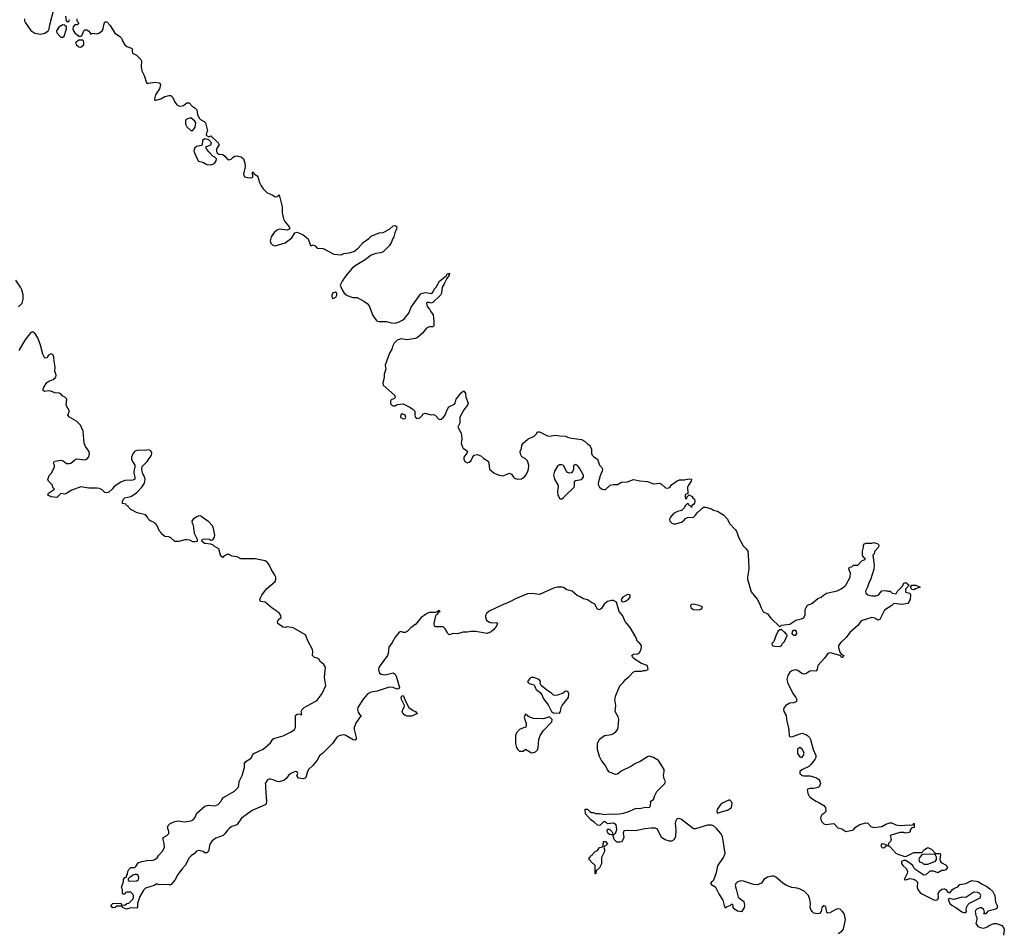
# Model space of a CAD drawing. Header units: inches. Extents: x 1980008 to 2252673, y 74414 to 260562.
# Tile 180 of 228: x 2217820 to 2227653, y 185643 to 194761. Entities that reach past the tile are written whole.
import ezdxf

# ---------------------------------------------------------------- set-up
doc = ezdxf.new("R2010")
doc.units = ezdxf.units.IN
doc.header["$MEASUREMENT"] = 0
for name, color, linetype in [('C2118', 7, 'Continuous'), ('C2119', 7, 'Continuous'), ('C2128', 7, 'Continuous'), ('C2129', 7, 'Continuous')]:
    doc.layers.add(name, color=color, linetype=linetype)

msp = doc.modelspace()

# ---------------------------------------------------------------- linework, layer by layer
at = {"layer": 'C2118', "color": 5, "elevation": 40}
for points in [[(2218204, 190000), (2218190, 189986), (2218130, 189994), (2218119.5, 190000)], [(2220000, 189389.7), (2219990, 189395.1), (2219942.9, 189402.9), (2219910, 189419.3), (2219890, 189419.3), (2219859.3, 189400.7), (2219850, 189389.4), (2219836.5, 189396.5), (2219824, 189410), (2219810, 189475.3), (2219762.7, 189502.7), (2219750, 189515.3), (2219730, 189521.2), (2219666.3, 189526.3), (2219638, 189550), (2219646, 189570), (2219666.3, 189573.7), (2219714, 189570), (2219730, 189562), (2219750, 189564.7), (2219766.6, 189590), (2219769.5, 189610.5), (2219756.3, 189676.3), (2219744.1, 189704.1), (2219706.8, 189746.8), (2219668.7, 189770), (2219630, 189802), (2219610, 189804), (2219590, 189795.3), (2219552, 189770), (2219538, 189750), (2219541, 189730), (2219550.7, 189710.7), (2219562.8, 189630), (2219592, 189570), (2219590.7, 189549.3), (2219570, 189544), (2219550, 189545.2), (2219519.5, 189559.5), (2219490, 189566), (2219470, 189565.2), (2219410, 189548.7), (2219370, 189549), (2219330, 189585.2), (2219310, 189593.2), (2219270, 189599.3), (2219250, 189613.2), (2219230, 189639), (2219215.3, 189650), (2219189.4, 189709.4), (2219174, 189730), (2219150, 189744), (2219129.4, 189749.4), (2219110, 189764), (2219097.2, 189790), (2219075.3, 189815.3), (2218993.6, 189833.6), (2218930, 189866), (2218906, 189890), (2218902, 189902), (2218887.3, 189907.3), (2218882, 189922), (2218847.3, 189927.3), (2218848, 189948), (2218855.3, 189970), (2218870, 189984.7), (2218930, 189996), (2218935.6, 190000)], [(2220000, 186732.1), (2219990, 186718), (2219939.9, 186700.1), (2219915.8, 186684.2), (2219895.8, 186664.2), (2219870, 186627.3), (2219850.5, 186610), (2219777.1, 186582.9), (2219742.8, 186557.2), (2219717.6, 186522.4), (2219706.8, 186453.2), (2219690, 186439), (2219670, 186439), (2219651.9, 186451.9), (2219610, 186460.7), (2219586.9, 186453.1), (2219564, 186430), (2219531.4, 186408.6), (2219513.4, 186386.6), (2219471.4, 186310), (2219441.6, 186278.4), (2219398.8, 186221.1), (2219370, 186162.9), (2219330, 186118), (2219310, 186116.2), (2219270, 186122), (2219210, 186119), (2219190, 186128), (2219162, 186110), (2219076.3, 186083.7), (2219055.9, 186064.1), (2219018.5, 186001.5), (2218997.3, 185930), (2218994.8, 185890), (2218990, 185885.2), (2218930, 185886.6), (2218890, 185875.3), (2218876.4, 185876.4), (2218846, 185890), (2218842, 185902), (2218830, 185906), (2218790, 185906), (2218774, 185890), (2218749.1, 185889.1), (2218729, 185910), (2218748.4, 185931.6), (2218830, 185934), (2218838, 185918), (2218870, 185914), (2218888.4, 185931.6), (2218910, 185934), (2218950, 185974), (2218958, 185990), (2218958, 186010), (2218950, 186026), (2218930, 186046), (2218890, 186046), (2218878, 186042), (2218870, 186026), (2218850, 186026), (2218846, 186030), (2218846, 186070), (2218838, 186090), (2218858, 186150), (2218858, 186170), (2218870, 186192), (2218886, 186194), (2218886, 186206), (2218896.4, 186223.6), (2218899, 186250), (2218909.2, 186270), (2218930, 186290.8), (2218970, 186292), (2218980.4, 186299.6), (2219003.1, 186336.9), (2219038, 186350), (2219090, 186360.5), (2219150, 186364), (2219170, 186370.6), (2219192.5, 186387.5), (2219210, 186414.8), (2219247, 186453), (2219266, 186490), (2219264.2, 186530), (2219252.7, 186570), (2219254, 186590), (2219290, 186611), (2219309, 186630), (2219309, 186650), (2219295.3, 186690), (2219304, 186710), (2219322, 186730), (2219370, 186751.3), (2219404, 186756), (2219470, 186746), (2219530, 186756.3), (2219553.3, 186766.7), (2219570, 186786), (2219587.3, 186832.7), (2219670, 186904.9), (2219705.1, 186914.9), (2219770, 186906), (2219800.5, 186919.5), (2219829.3, 186950), (2219837.2, 186970), (2219854, 186990), (2219964.9, 187055.1), (2220000, 187087.5)]]:
    msp.add_lwpolyline(points, dxfattribs=at)
msp.add_lwpolyline([(2218990, 186222), (2218970, 186222), (2218950, 186215.3), (2218930, 186198), (2218922, 186198), (2218902, 186178), (2218903.6, 186163.6), (2218912.7, 186152.7), (2218990, 186158), (2219008, 186170), (2219008.7, 186190), (2219002, 186210)], close=True, dxfattribs=at)
at = {"layer": 'C2119', "color": 5, "elevation": 40}
for points in [[(2217868.2, 194770), (2217868.4, 194750), (2217876.4, 194730), (2217931.5, 194651.5), (2217970, 194626.4), (2218022.9, 194617.1), (2218070, 194627.3), (2218104, 194650), (2218115.1, 194670), (2218121.6, 194710), (2218164.8, 194875.2)], [(2218276, 194796), (2218284.7, 194750), (2218290, 194742), (2218310, 194742), (2218318, 194762)], [(2218391.3, 194770), (2218392, 194750), (2218411.3, 194730), (2218394, 194710), (2218372, 194708), (2218354, 194690), (2218352, 194670), (2218358, 194650), (2218371, 194630), (2218410, 194596), (2218430, 194594.8), (2218438.9, 194601.1), (2218459.3, 194650), (2218470, 194659.1), (2218490, 194659.1), (2218506, 194650), (2218524.7, 194630), (2218530, 194614), (2218538, 194622), (2218550, 194624.7), (2218590, 194621), (2218610, 194626), (2218642, 194650), (2218654.8, 194665.2), (2218659.3, 194710), (2218670, 194738), (2218690, 194741), (2218723.5, 194703.5), (2218770, 194626), (2218816.8, 194596.8), (2218837.3, 194577.3), (2218847.3, 194550), (2218870.3, 194510), (2218890, 194492.9), (2218938, 194478), (2218944, 194470), (2218942.4, 194450), (2218947.3, 194427.3), (2218987.9, 194407.9), (2219030, 194364.7), (2219035.5, 194350), (2219033, 194290), (2219040.5, 194250), (2219062.4, 194202.4), (2219084.7, 194130), (2219090, 194126), (2219106.8, 194126.8), (2219170, 194137.3), (2219214, 194130), (2219223.6, 194123.6), (2219225.4, 194105.4), (2219214.8, 194070), (2219176, 194010), (2219164.7, 193970), (2219170, 193954), (2219228, 193970), (2219270, 193994.8), (2219310, 194004.7), (2219330, 194002), (2219336.9, 193996.9), (2219350, 193982), (2219365.2, 193945.2), (2219390, 193911.3), (2219410, 193901), (2219430, 193898), (2219456.4, 193903.6), (2219490, 193931.3), (2219514, 193930), (2219539.6, 193899.6), (2219570, 193881), (2219590, 193862), (2219596, 193810), (2219614, 193774), (2219624, 193764), (2219663.5, 193743.5), (2219674.8, 193730), (2219696, 193650), (2219686, 193630), (2219681, 193610), (2219684, 193604), (2219710, 193592), (2219730, 193602), (2219802, 193530), (2219810.8, 193510), (2219784.7, 193470), (2219785.4, 193445.4), (2219792, 193430), (2219810, 193418), (2219850, 193414), (2219870, 193398.8), (2219890, 193374.8), (2219910, 193362), (2219933, 193367), (2219951.8, 193388.2), (2219970, 193399.1), (2219990, 193399.3), (2220000, 193397)], [(2217806.3, 191893.7), (2217846, 191930), (2217855.4, 191970), (2217853.5, 192013.5), (2217841.4, 192061.5), (2217828.4, 192088.4), (2217779.6, 192159.6)], [(2218119.5, 190000), (2218102, 190010), (2218108, 190030), (2218166, 190070), (2218150, 190086), (2218146, 190110), (2218106, 190150), (2218102, 190170), (2218118, 190210), (2218133.6, 190226.4), (2218168.7, 190290), (2218168, 190310), (2218158, 190330), (2218168.7, 190350), (2218230, 190362), (2218254.4, 190354.4), (2218288.1, 190328.1), (2218314.5, 190325.5), (2218330, 190330.8), (2218370, 190362.8), (2218390, 190373), (2218470, 190363), (2218490, 190370.4), (2218510, 190394.8), (2218516.4, 190430), (2218511.5, 190451.5), (2218477.3, 190497.4), (2218462.4, 190530), (2218453.6, 190650), (2218425.6, 190710), (2218387.3, 190750), (2218315.8, 190790), (2218299.6, 190810), (2218317.7, 190850), (2218284.7, 190910), (2218291.3, 190970), (2218270, 190989.5), (2218243, 191003), (2218230, 191022), (2218218, 191030), (2218170, 191032.3), (2218130, 191049.5), (2218110, 191052.3), (2218066.3, 191046.3), (2218055.3, 191055.3), (2218054, 191070), (2218061.2, 191090), (2218090, 191136), (2218109.5, 191150.5), (2218154.5, 191165.5), (2218180.5, 191190), (2218184.7, 191210), (2218171.3, 191250), (2218172.8, 191290), (2218162.6, 191350), (2218162, 191390), (2218155.6, 191410), (2218150, 191416.2), (2218130, 191421.6), (2218108, 191410), (2218090, 191381.2), (2218070, 191379.3), (2218050, 191419), (2218028.4, 191510), (2218002.3, 191582.3), (2217979.1, 191619.1), (2217950, 191644), (2217930, 191637.2), (2217870, 191559.6), (2217810, 191457)], [(2218935.6, 190000), (2218990, 190038.8), (2219039.3, 190090), (2219066, 190130), (2219073.3, 190170), (2219070, 190188), (2219045.2, 190230), (2219038, 190270), (2219044.5, 190295.5), (2219091.8, 190348.2), (2219134.7, 190410), (2219140.5, 190430), (2219130, 190454.5), (2219110, 190463.6), (2219070, 190457), (2219010, 190460.9), (2218970, 190449.3), (2218950, 190422), (2218937.1, 190390), (2218937.1, 190370), (2218945.5, 190345.5), (2218971.3, 190310), (2218971.3, 190290), (2218958.8, 190250), (2218958.8, 190230), (2218971.3, 190190), (2218970.9, 190169.1), (2218950, 190162), (2218870, 190156.9), (2218830, 190140.7), (2218763.9, 190096.1), (2218744, 190070), (2218710, 190040.7), (2218690, 190034.5), (2218670, 190038), (2218642.5, 190062.5), (2218617, 190077), (2218590, 190082), (2218510, 190082), (2218430, 190093.2), (2218340.9, 190059.1), (2218290, 190029), (2218270, 190022), (2218230, 190026), (2218204, 190000)]]:
    msp.add_lwpolyline(points, dxfattribs=at)
for points in [[(2218250, 194708), (2218210, 194685.2), (2218188, 194650), (2218190.7, 194630), (2218230, 194586), (2218250, 194584.7), (2218263.1, 194596.9), (2218288, 194670), (2218286, 194690), (2218267.3, 194707.3)], [(2218450, 194555.3), (2218410, 194555.3), (2218378, 194530), (2218386, 194510), (2218410, 194490.8), (2218430, 194487.3), (2218459, 194510), (2218462, 194530), (2218458, 194550)], [(2219530, 193782), (2219490, 193768.7), (2219480.7, 193759.3), (2219476, 193750), (2219476.9, 193716.9), (2219490, 193692), (2219530, 193654), (2219550, 193654), (2219572.7, 193687.3), (2219579, 193730), (2219570, 193748)], [(2219670, 193569.3), (2219646.4, 193553.6), (2219641, 193510), (2219635.2, 193504.8), (2219585.8, 193494.2), (2219570, 193482), (2219559.1, 193450), (2219564, 193430), (2219590.7, 193370), (2219606.7, 193346.7), (2219650, 193336.3), (2219690, 193313.4), (2219729.2, 193310.8), (2219750, 193318), (2219770, 193332), (2219782, 193350), (2219786, 193370), (2219768.4, 193388.4), (2219750, 193398), (2219710, 193441.2), (2219686.6, 193470), (2219679, 193490), (2219728.7, 193510), (2219735.3, 193530), (2219710, 193562)]]:
    msp.add_lwpolyline(points, close=True, dxfattribs=at)
at = {"layer": 'C2128', "color": 5, "elevation": 40}
for points in [[(2223199.6, 190000), (2223210, 189978), (2223230, 189971.3), (2223250, 189986), (2223264.3, 190000)], [(2224531.3, 190000), (2224542.8, 189982.8), (2224558, 189970), (2224562, 189950), (2224558, 189930), (2224550, 189918), (2224532, 189908), (2224530, 189886), (2224522, 189902), (2224507.3, 189907.3), (2224502, 189922), (2224490, 189926), (2224470, 189906), (2224456.9, 189883.1), (2224430, 189858), (2224390, 189846), (2224350, 189826), (2224319.1, 189790), (2224310.7, 189770), (2224314, 189750), (2224331.3, 189730), (2224350, 189723), (2224370, 189723), (2224430, 189742), (2224450, 189754.8), (2224470, 189776), (2224490, 189786), (2224550, 189791.3), (2224570, 189811.3), (2224584.8, 189835.2), (2224650, 189892), (2224668.7, 189891.3), (2224730, 189873.4), (2224750, 189862), (2224790, 189850.6), (2224850.8, 189810), (2224887.3, 189770), (2224908.1, 189728.1), (2224966.4, 189666.4), (2224977.3, 189650), (2224999.1, 189590), (2225045.3, 189505.3), (2225074.9, 189474.9), (2225090.7, 189450), (2225099.9, 189359.9), (2225102.4, 189270), (2225087.3, 189190), (2225087.7, 189170), (2225124.4, 189044.4), (2225184.9, 188970), (2225207.3, 188930), (2225223.5, 188883.5), (2225245.4, 188845.4), (2225290, 188824.7), (2225322, 188782), (2225410, 188694), (2225429.1, 188710.9), (2225510, 188722), (2225570, 188761), (2225625.6, 188774.4), (2225650, 188786), (2225665.2, 188814.8), (2225666, 188870), (2225674, 188890), (2225689.5, 188910.5), (2225732.1, 188927.9), (2225790, 188978), (2225826, 188990), (2225846, 189010), (2225878, 189030), (2225984, 189056), (2226024.7, 189075.3), (2226059.7, 189100.3), (2226069.3, 189110), (2226114, 189190), (2226118, 189230), (2226102, 189270), (2226108.8, 189291.1), (2226130, 189294), (2226148.4, 189311.6), (2226190, 189312), (2226230, 189354), (2226266, 189370), (2226262, 189382), (2226247.3, 189387.3), (2226238, 189410), (2226238, 189450), (2226248.7, 189490), (2226248.7, 189510), (2226256.4, 189523.6), (2226270, 189532), (2226330, 189532), (2226350, 189538), (2226390, 189524.7), (2226398, 189518), (2226401, 189510), (2226396, 189490), (2226361, 189450), (2226350, 189418), (2226342, 189410), (2226354.8, 189310), (2226350.6, 189270.6), (2226316.1, 189163.9), (2226306, 189150), (2226286, 189090), (2226267.5, 189052.5), (2226270.7, 189030), (2226290, 189015.5), (2226330, 189004), (2226370, 189004.9), (2226389.5, 189010.5), (2226400.9, 189019.1), (2226430, 189054.8), (2226470, 189058.8), (2226490, 189051), (2226514, 189050), (2226534, 189030), (2226570, 189024.7), (2226578, 189030), (2226588, 189050), (2226610, 189076), (2226637.5, 189102.5), (2226650, 189131), (2226670, 189138), (2226702, 189110), (2226667.1, 189072.9), (2226666.4, 189046.4), (2226670, 189042), (2226710, 189032), (2226715.9, 189015.9), (2226711.9, 188968.2), (2226690, 188928.7), (2226630, 188919), (2226550, 188928), (2226530, 188908), (2226457.3, 188862.7), (2226410, 188768.7), (2226390, 188762), (2226361.2, 188781.2), (2226330, 188789.3), (2226224, 188756), (2226191.3, 188710), (2226110, 188639), (2226074, 188590), (2226021.3, 188538.7), (2225999.1, 188510), (2225996.3, 188490), (2226010, 188442), (2226023.6, 188423.6), (2226051.3, 188410), (2226034, 188390), (2226028.7, 188390), (2226022, 188402), (2226009.2, 188409.2), (2225930, 188432), (2225910, 188434), (2225890.5, 188429.5), (2225858.6, 188381.4), (2225790.4, 188310), (2225785.5, 188270), (2225770, 188252.3), (2225730, 188255.6), (2225710, 188252), (2225670, 188224.7), (2225650, 188223), (2225629.8, 188229.8), (2225590, 188258.9), (2225570, 188265.7), (2225550, 188263.9), (2225530, 188256), (2225510, 188241.1), (2225490.2, 188210), (2225482.6, 188170), (2225490.2, 188130), (2225545.1, 188025.1), (2225571.7, 187990), (2225581.1, 187970), (2225576.4, 187950), (2225570, 187944.7), (2225550, 187936.9), (2225510, 187931.9), (2225470.3, 187910), (2225453.4, 187890), (2225447.2, 187870), (2225452.4, 187850), (2225476.4, 187810), (2225479.5, 187770), (2225501.1, 187670), (2225504.5, 187604.5), (2225510, 187598), (2225530, 187594.8), (2225630, 187633.4), (2225670, 187620.5), (2225686.8, 187610), (2225707.3, 187590), (2225719.1, 187570), (2225744.9, 187470), (2225770.6, 187410), (2225770.7, 187390), (2225760.7, 187370), (2225721.4, 187318.6), (2225699.8, 187300.2), (2225630, 187268), (2225612, 187250), (2225612, 187230), (2225634, 187210), (2225650, 187206), (2225710, 187206.8), (2225770, 187191), (2225802, 187170), (2225810, 187154), (2225818, 187130), (2225803.6, 187096.4), (2225790, 187088.7), (2225750, 187079), (2225710, 187079), (2225690, 187074), (2225686, 187070), (2225691, 187030), (2225704.5, 187004.5), (2225718, 186990), (2225770, 186954.8), (2225801.4, 186941.4), (2225850, 186911.3), (2225866, 186890), (2225870.7, 186850), (2225850.4, 186829.6), (2225830, 186817.2), (2225818, 186790), (2225819.5, 186770), (2225830, 186746), (2225850, 186728.5), (2225870, 186722), (2225950, 186730.5), (2225990, 186685.5), (2226030, 186677.3), (2226070, 186650.8), (2226137.2, 186662.8), (2226150, 186670.7), (2226167.2, 186692.7), (2226210, 186720.5), (2226270, 186735.5), (2226290, 186733.4), (2226321.1, 186701.1), (2226350, 186690.4), (2226430, 186701), (2226470, 186724.7), (2226510, 186738), (2226530, 186736), (2226570, 186716), (2226610, 186710.8), (2226710, 186718), (2226730, 186714), (2226742, 186718), (2226746, 186730), (2226754, 186730), (2226754, 186690), (2226730, 186686), (2226712.7, 186667.3), (2226711.6, 186648.4), (2226699.6, 186640.4), (2226670, 186635.3), (2226650, 186642), (2226610, 186641.2), (2226514, 186610), (2226524.7, 186570), (2226518, 186550), (2226498, 186530), (2226492, 186510), (2226510, 186501), (2226570, 186434.9), (2226590, 186423), (2226650, 186402.8), (2226670, 186400.7), (2226750, 186439.3), (2226830, 186442), (2226855.3, 186470), (2226891, 186491), (2226930.7, 186470.7), (2226958, 186438), (2226970, 186431.3), (2227014, 186430), (2227016.9, 186416.9), (2227010.7, 186370), (2227016, 186350), (2227021.4, 186341.4), (2227072.8, 186312.8), (2227084.7, 186290), (2227070, 186268.7), (2227050, 186262), (2227030, 186262), (2226990, 186238), (2226950, 186254), (2226910, 186255.3), (2226870, 186218), (2226850, 186215.3), (2226768.8, 186268.9), (2226750, 186288), (2226739, 186310), (2226711.8, 186331.8), (2226670, 186361.2), (2226650, 186361.2), (2226627.9, 186352.1), (2226626.8, 186330), (2226641, 186310), (2226677.5, 186277.5), (2226687.3, 186250), (2226684, 186230), (2226654, 186170), (2226670, 186167.3), (2226710, 186180.7), (2226750, 186174.8), (2226765.8, 186165.8), (2226784.9, 186144.9), (2226784.4, 186090), (2226790.5, 186070), (2226810, 186045.5), (2226830, 186028), (2226949.2, 185969.2), (2226970, 185963.1), (2226989.6, 185970.4), (2226994.7, 185990), (2226991.8, 186030), (2227006.6, 186053.4), (2227030, 186073.4), (2227050, 186079.1), (2227056.7, 186076.7), (2227071, 186070), (2227090, 186044.7), (2227110, 186038), (2227135.3, 186070), (2227150, 186081), (2227190, 186098), (2227210, 186122), (2227270, 186130.7), (2227330, 186160.7), (2227392, 186150), (2227426.4, 186126.4), (2227479.8, 186099.8), (2227510, 186078), (2227538, 186050), (2227558.8, 186010), (2227565.4, 185945.4), (2227582, 185910), (2227582, 185890), (2227578, 185882), (2227554, 185870), (2227490, 185855.3), (2227468.8, 185828.9), (2227450, 185828), (2227456.4, 185843.6), (2227449, 185870), (2227426.8, 185886.8), (2227410, 185889.5), (2227374, 185870), (2227363.1, 185850), (2227368.2, 185810), (2227380.7, 185790), (2227380.7, 185770), (2227370.6, 185730), (2227390, 185702), (2227426.9, 185686.9), (2227450, 185684.4), (2227483, 185697), (2227510, 185716.3), (2227550, 185731), (2227574, 185730), (2227630, 185711), (2227646.8, 185690), (2227653.4, 185670), (2227646.8, 185613.2)], [(2224464.7, 190000), (2224464.7, 189990), (2224470, 189974), (2224482, 189978), (2224487.3, 189992.7), (2224493.7, 190000)], [(2220000, 187087.5), (2220002.7, 187090), (2220009.4, 187110), (2220012.3, 187150), (2220040.9, 187210), (2220063.6, 187290), (2220064.5, 187330), (2220077.2, 187350), (2220130, 187383), (2220145.7, 187414.3), (2220159.3, 187430), (2220250, 187472.7), (2220271.8, 187488.2), (2220325.3, 187534.7), (2220348.1, 187571.8), (2220359.6, 187580.4), (2220452.8, 187607.2), (2220532.5, 187647.5), (2220564.5, 187670), (2220573.3, 187690), (2220574.5, 187705.5), (2220574, 187810), (2220590, 187822.8), (2220610, 187826), (2220623.6, 187823.6), (2220630, 187814), (2220636.4, 187823.6), (2220632.3, 187850), (2220642, 187870), (2220660.7, 187890), (2220770, 187948.4), (2220790, 187964.2), (2220840.9, 188030), (2220877.6, 188110), (2220863.5, 188190), (2220872.5, 188292.5), (2220858, 188318), (2220825.4, 188345.4), (2220809.5, 188369.5), (2220790, 188382.7), (2220764, 188390), (2220742.7, 188410), (2220747.6, 188450), (2220742.9, 188470), (2220699.5, 188550), (2220673.8, 188613.8), (2220550, 188684), (2220490, 188695.1), (2220470, 188689.4), (2220450, 188692.7), (2220425.2, 188710), (2220399, 188730), (2220394, 188750), (2220409.5, 188770.5), (2220432.7, 188790), (2220429.3, 188810), (2220413.3, 188830), (2220392.6, 188850), (2220341.5, 188881.5), (2220270, 188942.3), (2220224, 188950), (2220218.7, 188970), (2220236.8, 189010), (2220285.6, 189074.4), (2220370.5, 189149.5), (2220378.3, 189170), (2220377.4, 189190), (2220369.6, 189210), (2220331.1, 189271.1), (2220310, 189316), (2220290, 189340.9), (2220270, 189353.6), (2220170, 189374.3), (2220030, 189373.6), (2220000, 189389.7)], [(2225995.3, 185630), (2226030, 185654), (2226045.8, 185674.2), (2226067.3, 185770), (2226052.6, 185830), (2226034.7, 185854.7), (2226013.1, 185873.1), (2225990, 185877.6), (2225970, 185871.6), (2225910, 185839.3), (2225890, 185835.3), (2225881.2, 185841.2), (2225870, 185902), (2225850, 185909), (2225831, 185890), (2225822.8, 185850), (2225807.7, 185832.3), (2225790, 185827), (2225750, 185836), (2225733.2, 185850), (2225721.2, 185870), (2225716, 185890), (2225718.4, 185930), (2225712.4, 185970), (2225697.1, 186010), (2225675.9, 186035.8), (2225654.1, 186054.1), (2225615.3, 186075.3), (2225584, 186084), (2225530, 186090.8), (2225470, 186116), (2225436.6, 186136.6), (2225370, 186194.5), (2225350, 186202.7), (2225330, 186202.7), (2225287.1, 186192.9), (2225251.3, 186170), (2225227.1, 186132.9), (2225190, 186117.2), (2225150, 186122), (2225050, 186154), (2225023.8, 186156.2), (2224990, 186149.3), (2224973.4, 186130), (2224965.5, 186110), (2224973.8, 186073.8), (2224994.4, 185994.4), (2225050.4, 185950), (2225058.8, 185910), (2225056, 185890), (2225030, 185849), (2224990, 185855.3), (2224956.4, 185876.4), (2224946, 185890), (2224946, 185910), (2224930, 185926), (2224912.7, 185907.3), (2224883.6, 185896.4), (2224870, 185886), (2224858, 185910), (2224846, 185966), (2224801.2, 186030), (2224773.2, 186090), (2224738, 186110), (2224722, 186130), (2224735.3, 186150), (2224753.6, 186166.4), (2224779.3, 186240.7), (2224793.4, 186306.6), (2224850, 186391), (2224865.6, 186430), (2224839.1, 186599.1), (2224820.7, 186630), (2224779.4, 186679.4), (2224750, 186706.6), (2224730, 186714.5), (2224690, 186714.5), (2224570, 186678), (2224550, 186677.2), (2224430, 186772), (2224410, 186779.5), (2224390, 186777), (2224378.8, 186770), (2224368, 186750), (2224366, 186730), (2224374.2, 186665.8), (2224370, 186598), (2224353.2, 186566.8), (2224330, 186554), (2224310, 186553.2), (2224266.8, 186566.8), (2224230, 186589), (2224190, 186675.3), (2224170, 186684), (2224125.2, 186685.2), (2224062.8, 186677.2), (2223970, 186656), (2223878.8, 186661.2), (2223861.4, 186658.6), (2223850.8, 186649.2), (2223846.8, 186633.2), (2223854, 186590), (2223839.8, 186560.2), (2223830, 186548), (2223816.9, 186543.1), (2223784.7, 186544.7), (2223758, 186570), (2223742, 186618), (2223750, 186614), (2223770, 186634), (2223778, 186650), (2223782, 186670), (2223776, 186716), (2223750, 186734), (2223690, 186726), (2223670, 186746), (2223650, 186746), (2223614, 186710), (2223590, 186715.3), (2223562, 186742), (2223522, 186770), (2223470, 186828), (2223467.3, 186872.7), (2223490, 186872), (2223514, 186850), (2223530, 186842), (2223550, 186842), (2223570, 186832), (2223610, 186831.3), (2223658.8, 186818.8), (2223710, 186827.7), (2223750, 186824), (2223810, 186826.8), (2223850, 186833.4), (2223892.7, 186847.3), (2223970, 186880.7), (2223990, 186882.8), (2224010, 186878.8), (2224070, 186893), (2224109.2, 186890.8), (2224121.2, 186910), (2224122, 186942), (2224118, 186950), (2224150, 186971.3), (2224162.7, 187010), (2224182.7, 187050), (2224262, 187130), (2224268.7, 187150), (2224256.5, 187176.5), (2224249.4, 187210), (2224257.2, 187250), (2224256, 187270), (2224200.4, 187360.4), (2224150.7, 187390.7), (2224110, 187401.7), (2224090, 187397.4), (2224017.3, 187350), (2223970, 187331.1), (2223930, 187302.8), (2223828.3, 187251.7), (2223790, 187223.5), (2223770, 187218.9), (2223710, 187244.5), (2223690, 187266.3), (2223670.7, 187310.7), (2223630, 187360.5), (2223610, 187398.4), (2223589.2, 187469.2), (2223592.1, 187530), (2223610, 187571.6), (2223659.3, 187610), (2223730, 187620.8), (2223751.5, 187628.5), (2223775.1, 187644.9), (2223789.8, 187670.2), (2223795.8, 187690), (2223802.7, 187770), (2223797.1, 187797.2), (2223766.6, 187850), (2223773.2, 187910), (2223765.2, 187970), (2223773.2, 188010), (2223812.9, 188107.1), (2223850, 188142.8), (2223869.7, 188170.3), (2223903.3, 188196.7), (2223950, 188244.9), (2223970, 188254), (2224028.4, 188251.6), (2224050, 188258), (2224070, 188258), (2224095.3, 188270), (2224094, 188290), (2224088, 188310), (2224030, 188328), (2223965.2, 188370), (2223944, 188390), (2223934, 188410), (2223950, 188420.7), (2223990, 188426.7), (2224010, 188439.3), (2224026, 188470), (2224029.3, 188510), (2224014, 188530), (2223989, 188550), (2223973.6, 188593.6), (2223916, 188690), (2223870, 188743.7), (2223855.6, 188770), (2223844.8, 188804.8), (2223806, 188850), (2223780.2, 188940.2), (2223750, 188957.6), (2223730, 188958.7), (2223691.7, 188948.3), (2223657.2, 188922.8), (2223630, 188879), (2223610, 188863.7), (2223590, 188873.2), (2223562.9, 188922.9), (2223530, 188938), (2223490, 188964.5), (2223450, 188976), (2223410, 188999), (2223390, 189004), (2223337.2, 189050), (2223284.7, 189064.7), (2223250, 189089.3), (2223232.7, 189092.7), (2223190, 189092.3), (2223150, 189082), (2223010, 189018.5), (2222930, 189029.8), (2222890, 189023.8), (2222770, 188975.3), (2222715.3, 188944.7), (2222630, 188909.7), (2222510, 188851.9), (2222482.6, 188830), (2222472.9, 188810), (2222472.8, 188790), (2222483.4, 188763.4), (2222504.7, 188744.7), (2222530, 188735.3), (2222578.8, 188738.8), (2222591.2, 188731.1), (2222586, 188710), (2222556, 188670), (2222530, 188646), (2222490, 188627.3), (2222372.5, 188647.5), (2222330.4, 188649.6), (2222290, 188642.7), (2222250, 188642.7), (2222190, 188625.2), (2222150, 188629), (2222110, 188614), (2222092.1, 188632.1), (2222086.6, 188650), (2222070, 188675.3), (2222050, 188695.3), (2221974.6, 188694.6), (2221963.2, 188703.2), (2221960.9, 188730), (2221976, 188804), (2221981.2, 188818.8), (2221998, 188830), (2222000.4, 188839.6), (2222018, 188850), (2222010, 188858), (2221994, 188850), (2221998, 188842), (2221990, 188846), (2221970, 188838), (2221910, 188838), (2221890, 188829.6), (2221830, 188787.6), (2221776.6, 188723.4), (2221729.1, 188690), (2221690, 188649.6), (2221670, 188638.7), (2221650, 188639.5), (2221630, 188649.4), (2221610, 188641.6), (2221570, 188591.2), (2221541.1, 188538.9), (2221506.8, 188493.2), (2221500.9, 188430), (2221494.3, 188410), (2221418.9, 188310), (2221407.3, 188290), (2221403.5, 188270), (2221410, 188239.1), (2221430, 188221.3), (2221470, 188217), (2221550, 188234.4), (2221570, 188222), (2221581.4, 188201.4), (2221612.4, 188087.6), (2221604, 188076), (2221590, 188072.3), (2221550, 188089.6), (2221510, 188091.2), (2221390, 188051.8), (2221330, 188041.6), (2221310, 188033.3), (2221290, 188017.6), (2221250, 187972.4), (2221195.8, 187890), (2221194, 187870), (2221201.1, 187841.1), (2221210, 187826.8), (2221230.4, 187810), (2221181.2, 187738.8), (2221160.2, 187690), (2221159.6, 187670), (2221180.3, 187590), (2221179.1, 187570), (2221170, 187564.2), (2221150, 187567.1), (2221071.5, 187611.5), (2221050, 187615.3), (2221010, 187607.4), (2220986.5, 187593.5), (2220943.7, 187530), (2220847.5, 187432.5), (2220813, 187407), (2220790, 187364), (2220746, 187310), (2220708, 187272), (2220693.4, 187250), (2220678, 187190), (2220670, 187182), (2220650, 187175.3), (2220604.7, 187184.7), (2220588.7, 187208.7), (2220596, 187230), (2220590, 187248), (2220570, 187249.2), (2220528.8, 187231.1), (2220502.8, 187210), (2220480.5, 187179.5), (2220458.3, 187161.7), (2220443.9, 187156.1), (2220410, 187148.3), (2220390, 187149.7), (2220350, 187168.3), (2220327.1, 187172.9), (2220310, 187174), (2220293.7, 187166.3), (2220271, 187130), (2220275.9, 187115.9), (2220274.6, 187085.4), (2220286, 186950), (2220280.9, 186930), (2220270, 186916.3), (2220140.4, 186859.6), (2220036.5, 186783.5), (2220000, 186732.1)]]:
    msp.add_lwpolyline(points, dxfattribs=at)
at = {"layer": 'C2128', "color": 5}
for points, elevation in [([(2226750, 189064), (2226728.7, 189068.7), (2226718, 189090), (2226728.4, 189111.6), (2226770, 189112), (2226814, 189090), (2226766, 189074)], 40), ([(2223890, 189018.4), (2223842.8, 188990), (2223826.8, 188966.8), (2223832, 188950), (2223850, 188945.5), (2223870, 188950.6), (2223900.9, 188970), (2223917, 188990), (2223916, 189010), (2223910, 189015.1)], 40), ([(2224550, 188921.2), (2224530, 188919), (2224518, 188910), (2224524, 188890), (2224546.8, 188870), (2224610, 188864.7), (2224630, 188874), (2224638, 188890), (2224635.3, 188895.3), (2224606, 188910)], 40), ([(2225430, 188666), (2225410, 188666), (2225391.6, 188648.4), (2225370, 188606), (2225352, 188550), (2225332, 188530), (2225334, 188510), (2225362, 188502), (2225410, 188498), (2225430, 188512), (2225435.1, 188524.9), (2225457.2, 188550), (2225486, 188610), (2225482, 188622), (2225470, 188626), (2225462, 188642), (2225450, 188646)], 40), ([(2225570, 188658), (2225550, 188658), (2225534, 188650), (2225532, 188630), (2225539.6, 188619.6), (2225550, 188612), (2225570, 188612), (2225582, 188630), (2225578, 188650)], 40), ([(2222950, 188189), (2222930, 188189), (2222910, 188176), (2222891, 188150), (2222898, 188138), (2222908.3, 188128.3), (2222956, 188116), (2222962, 188110), (2222966.8, 188090), (2222978.8, 188070), (2223018.6, 188038.5), (2223034.9, 188014.9), (2223050, 187974.8), (2223097.4, 187917.4), (2223130, 187850.7), (2223150, 187837.1), (2223210, 187831.3), (2223221.2, 187850), (2223229.2, 187890), (2223239.3, 187910), (2223301.2, 187990), (2223304.7, 188024.7), (2223295.3, 188050), (2223270, 188052.3), (2223247.5, 188032.5), (2223190, 188013.2), (2223170, 188009.3), (2223150, 188012.7), (2223131.5, 188031.5), (2223083.6, 188063.6), (2223028.8, 188108.9), (2223018, 188130), (2223022, 188150), (2223008, 188170)], 60), ([(2221730, 187801.2), (2221690, 187804), (2221670, 187809), (2221645.2, 187830), (2221639.3, 187850), (2221650, 187876), (2221661.2, 187890), (2221664, 187910), (2221634, 187970), (2221629.5, 187990), (2221635.3, 188004.7), (2221650.7, 188010), (2221678.8, 187938.8), (2221704.7, 187890), (2221750, 187858.8), (2221771.3, 187850), (2221778, 187838), (2221794, 187830), (2221750, 187809)], 40), ([(2222870, 187826), (2222858, 187790), (2222878, 187730), (2222878, 187710), (2222871.3, 187690), (2222852.7, 187687.3), (2222810, 187668), (2222782.8, 187637.2), (2222771.3, 187610), (2222771, 187530), (2222781, 187490), (2222790, 187472), (2222810, 187452), (2222847.3, 187452.7), (2222870, 187472), (2222930, 187438), (2222950, 187438.8), (2222970, 187447.3), (2222990, 187466.8), (2222999.5, 187490), (2223004.5, 187570), (2223018, 187610), (2223050, 187661), (2223135.5, 187744.5), (2223139, 187770), (2223110, 187794.5), (2223050, 187777.2), (2222950, 187778.9), (2222912.5, 187792.5), (2222900.1, 187800.1), (2222890, 187814), (2222876.4, 187816.4)], 60), ([(2225610, 187488.7), (2225590, 187478), (2225586.8, 187470), (2225586.8, 187430), (2225610, 187398), (2225630, 187391.3), (2225648.7, 187410), (2225653.2, 187433.2), (2225638, 187470)], 40), ([(2224910, 186968), (2224830, 186928.7), (2224811.3, 186910), (2224784.7, 186870), (2224782, 186850), (2224790, 186834), (2224830, 186846.8), (2224890, 186864), (2224929, 186890), (2224934.5, 186934.5), (2224930, 186948)], 40), ([(2223730, 186618), (2223710, 186622), (2223698, 186630), (2223688, 186650), (2223690, 186674), (2223710, 186674), (2223734, 186650), (2223742, 186630), (2223739.6, 186620.4)], 40), ([(2223570, 186226), (2223566, 186230), (2223566, 186310), (2223527.3, 186347.3), (2223522, 186362), (2223507.3, 186367.3), (2223506, 186390), (2223522, 186398), (2223527.3, 186412.7), (2223542, 186418), (2223546, 186430), (2223566, 186450), (2223590, 186462), (2223609.1, 186490.9), (2223642, 186498), (2223647.3, 186512.7), (2223649, 186551), (2223670, 186552), (2223691.2, 186528.9), (2223670, 186506), (2223658, 186502), (2223654, 186490), (2223662, 186470), (2223662, 186450), (2223631.3, 186390), (2223630, 186326), (2223610, 186286), (2223590, 186266), (2223578, 186262), (2223574, 186230)], 40), ([(2226430, 186528.7), (2226420.7, 186510), (2226430, 186491.3), (2226450, 186488), (2226473.2, 186506.8), (2226486, 186510), (2226450, 186525.2)], 40), ([(2226966, 186426), (2226958, 186422), (2226910, 186425.2), (2226839.6, 186420.4), (2226830, 186418), (2226810, 186395.3), (2226801, 186370), (2226806.8, 186346.8), (2226836, 186336), (2226850, 186324.7), (2226890, 186324.7), (2226965.2, 186354.8), (2226975.3, 186370), (2226974.6, 186394.6), (2226966, 186414)], 40), ([(2227350, 186044), (2227270, 185992.7), (2227230, 185994.5), (2227150, 185972.7), (2227133.2, 185973.2), (2227110, 185982), (2227092, 185970), (2227110, 185932), (2227131.3, 185910), (2227170, 185892.7), (2227230, 185847.7), (2227250, 185840.7), (2227270, 185842.8), (2227277.2, 185850), (2227272.7, 185870), (2227276.2, 185890), (2227290, 185918.8), (2227306.2, 185933.8), (2227412, 185988), (2227419, 186010), (2227408, 186030), (2227390, 186042)], 40)]:
    msp.add_lwpolyline(points, close=True, dxfattribs=dict(at, elevation=elevation))
at = {"layer": 'C2129', "color": 5, "elevation": 40}
for points in [[(2220000, 193397), (2220030.7, 193390), (2220053.4, 193370), (2220068.1, 193328.1), (2220070.7, 193289.3), (2220056, 193216), (2220064.7, 193190), (2220110, 193180.7), (2220137.2, 193182.8), (2220148.4, 193191.6), (2220148.7, 193210), (2220142, 193230), (2220150, 193242), (2220161, 193221), (2220190, 193201), (2220197.3, 193190), (2220214.4, 193134.4), (2220230, 193102), (2220250.7, 193070.7), (2220279.8, 193039.8), (2220290.9, 193030.9), (2220342, 193010), (2220370, 192991), (2220390, 192994.8), (2220410.4, 193010.4), (2220442, 192890), (2220441.6, 192830), (2220455.3, 192770), (2220466.4, 192746.4), (2220510.8, 192690), (2220518, 192670), (2220490, 192658), (2220410, 192669.3), (2220390, 192659.3), (2220363.4, 192636.6), (2220330.5, 192590), (2220320.4, 192550), (2220327, 192527), (2220347.2, 192507.2), (2220370, 192501.6), (2220470, 192530.8), (2220538.3, 192581.7), (2220569.3, 192630.7), (2220590, 192637.3), (2220650, 192610.7), (2220702, 192570), (2220724.7, 192504.7), (2220736.4, 192503.6), (2220750, 192512), (2220770, 192502), (2220790, 192478), (2220850, 192476), (2220958, 192418), (2221030, 192411), (2221055.5, 192424.5), (2221110, 192430.4), (2221155.3, 192444.7), (2221201.2, 192478.9), (2221250, 192536), (2221305.2, 192574.8), (2221330, 192598), (2221410, 192631.3), (2221450, 192636), (2221511.8, 192668.2), (2221550, 192701), (2221570, 192706), (2221579.8, 192699.8), (2221586, 192690), (2221584, 192670), (2221566.8, 192630), (2221558, 192590), (2221546, 192574), (2221531, 192530), (2221510, 192502), (2221450, 192442), (2221427.3, 192432.7), (2221375.9, 192424.1), (2221330.6, 192409.4), (2221270, 192361.2), (2221170, 192302.7), (2221141.7, 192278.3), (2221078, 192202), (2221041, 192150), (2221022, 192110), (2221041, 192061), (2221062, 192030), (2221090, 192004.7), (2221146.4, 191986.4), (2221190, 191986), (2221258, 191950), (2221290, 191926), (2221310, 191901), (2221347, 191807), (2221378.8, 191758.8), (2221390.4, 191750.3), (2221410, 191746), (2221484.7, 191744.7), (2221530, 191732), (2221570, 191728.8), (2221610, 191741.6), (2221642, 191758), (2221663.3, 191776.7), (2221706.6, 191830), (2221729.6, 191890), (2221822, 192018), (2221830, 192026), (2221870, 192036), (2221935.1, 192024.9), (2221952.7, 192047.3), (2221960.9, 192070), (2221978, 192090), (2222012.3, 192150), (2222077.5, 192202.5), (2222090, 192221), (2222099, 192221), (2222111.3, 192230), (2222110.5, 192209.5), (2222084.5, 192175.5), (2222059.3, 192120.7), (2222038.8, 192090), (2222032, 192030), (2222022, 192010), (2221945.4, 191934.6), (2221930, 191928), (2221910, 191935.3), (2221890, 191935.3), (2221882, 191930), (2221890, 191894), (2221914, 191870), (2221922, 191850), (2221950.7, 191810.7), (2221957.3, 191750), (2221956.8, 191703.2), (2221946.8, 191693.2), (2221910, 191692), (2221881.7, 191678.3), (2221842, 191630), (2221790, 191583.7), (2221770, 191576), (2221690, 191563.7), (2221630, 191574), (2221590, 191559), (2221561, 191530), (2221543, 191497), (2221536.3, 191470), (2221513, 191430), (2221471, 191311), (2221476.3, 191270), (2221458.8, 191221.2), (2221458.8, 191190), (2221446.8, 191130), (2221451, 191110), (2221564.7, 191010), (2221570.8, 190990), (2221563.6, 190976.4), (2221530, 190962), (2221522.8, 190950), (2221524, 190930), (2221530, 190918), (2221550, 190904.7), (2221570, 190904.7), (2221590, 190918), (2221650, 190922.8), (2221710, 190894), (2221746.8, 190870), (2221766.8, 190850), (2221765.5, 190814.5), (2221770, 190792), (2221790, 190777.3), (2221816.6, 190783.4), (2221844, 190810), (2221850, 190822), (2221870, 190831.3), (2221930, 190812), (2221950, 190818), (2221970, 190811.3), (2222010, 190766), (2222030, 190771.3), (2222054, 190790), (2222069, 190810), (2222084.8, 190855.2), (2222107.2, 190892.8), (2222160.9, 190919.1), (2222169.2, 190930), (2222179.3, 190970), (2222230, 191032), (2222251.6, 191051.6), (2222271.2, 191031.1), (2222276, 190990), (2222298.8, 190930), (2222290.6, 190910), (2222255.3, 190864.7), (2222214.4, 190790), (2222216.3, 190730), (2222197.1, 190690), (2222228, 190630), (2222232.7, 190610), (2222236.4, 190570), (2222230.5, 190530), (2222239.3, 190499.3), (2222250, 190481), (2222290.8, 190450), (2222286, 190430), (2222254.8, 190390), (2222254.8, 190370), (2222266.9, 190346.9), (2222290, 190334.8), (2222310, 190341), (2222330, 190358), (2222345.6, 190394.4), (2222358, 190410), (2222390, 190417.3), (2222424.9, 190404.9), (2222455.9, 190375.9), (2222498, 190350), (2222506, 190330), (2222511, 190270), (2222558.8, 190230), (2222610, 190210.4), (2222650, 190204.9), (2222710, 190231), (2222730, 190221), (2222750.3, 190190.3), (2222761.5, 190181.5), (2222790, 190168.9), (2222830, 190173.7), (2222863.3, 190196.7), (2222880.8, 190219.2), (2222896, 190250), (2222902.7, 190270), (2222905.2, 190310), (2222890, 190355.3), (2222872.5, 190372.5), (2222833.6, 190393.6), (2222820.2, 190420.2), (2222819, 190450), (2222830, 190474), (2222835.3, 190510), (2222848.7, 190530), (2222894, 190570), (2222959.5, 190600.5), (2222978.6, 190621.4), (2222990, 190642), (2223010, 190644.7), (2223090, 190604.9), (2223110, 190599.1), (2223170, 190610.4), (2223210, 190603), (2223270, 190600.7), (2223290, 190590.8), (2223330, 190580.7), (2223430, 190566.8), (2223462, 190550), (2223490, 190522), (2223511.2, 190511.1), (2223530, 190474), (2223530.7, 190430.7), (2223536, 190410), (2223553.2, 190393.2), (2223591, 190370), (2223611.2, 190311.1), (2223630, 190292), (2223638.8, 190270), (2223636.3, 190250), (2223617.3, 190202.7), (2223598, 190130), (2223598.5, 190118.5), (2223610.5, 190090.5), (2223630, 190074.8), (2223650, 190066), (2223670, 190066.8), (2223718, 190110), (2223750, 190117.3), (2223790, 190116), (2223830, 190140.7), (2223890, 190144.9), (2223950, 190166.8), (2224012.5, 190152.5), (2224090, 190147.7), (2224150, 190123), (2224210, 190130.7), (2224230, 190121), (2224270, 190084.9), (2224290, 190082), (2224311.5, 190088.5), (2224330, 190114.8), (2224385.1, 190154.9), (2224410, 190163), (2224454.8, 190165.2), (2224510, 190174.8), (2224530, 190171.3), (2224526, 190150), (2224498.8, 190110), (2224490.7, 190090), (2224494, 190026), (2224470, 190018), (2224464.7, 190010), (2224464.7, 190000)], [(2223264.3, 190000), (2223356, 190090), (2223361.2, 190110), (2223362, 190150), (2223370, 190156), (2223430, 190168), (2223451.4, 190190), (2223449.3, 190210), (2223410, 190282), (2223390, 190308.7), (2223370, 190318), (2223352, 190308), (2223350.5, 190269.5), (2223344, 190250), (2223330, 190233.2), (2223310, 190229.2), (2223290, 190237.2), (2223279.3, 190250), (2223250, 190308.7), (2223232.9, 190312.9), (2223210, 190313.2), (2223190, 190302), (2223160.7, 190250), (2223150.7, 190210), (2223160.7, 190170), (2223192.8, 190112.8), (2223197.1, 190097.1), (2223190.7, 190050), (2223194.8, 190010), (2223199.6, 190000)], [(2224493.7, 190000), (2224506, 190014), (2224530, 190002), (2224531.3, 190000)]]:
    msp.add_lwpolyline(points, dxfattribs=at)
for points in [[(2220970, 192038), (2220948.1, 192031.9), (2220937.3, 192010), (2220936, 191996), (2220941.4, 191981.4), (2220950, 191976), (2220970, 191984.7), (2220978, 191990), (2220988, 192010), (2220986, 192030)], [(2221650, 190819.3), (2221630, 190819), (2221625.5, 190814.5), (2221622.8, 190790), (2221626.2, 190786.2), (2221650, 190774.8), (2221670, 190778), (2221677.2, 190790), (2221668.7, 190810)]]:
    msp.add_lwpolyline(points, close=True, dxfattribs=at)

doc.saveas('drawing.dxf')
